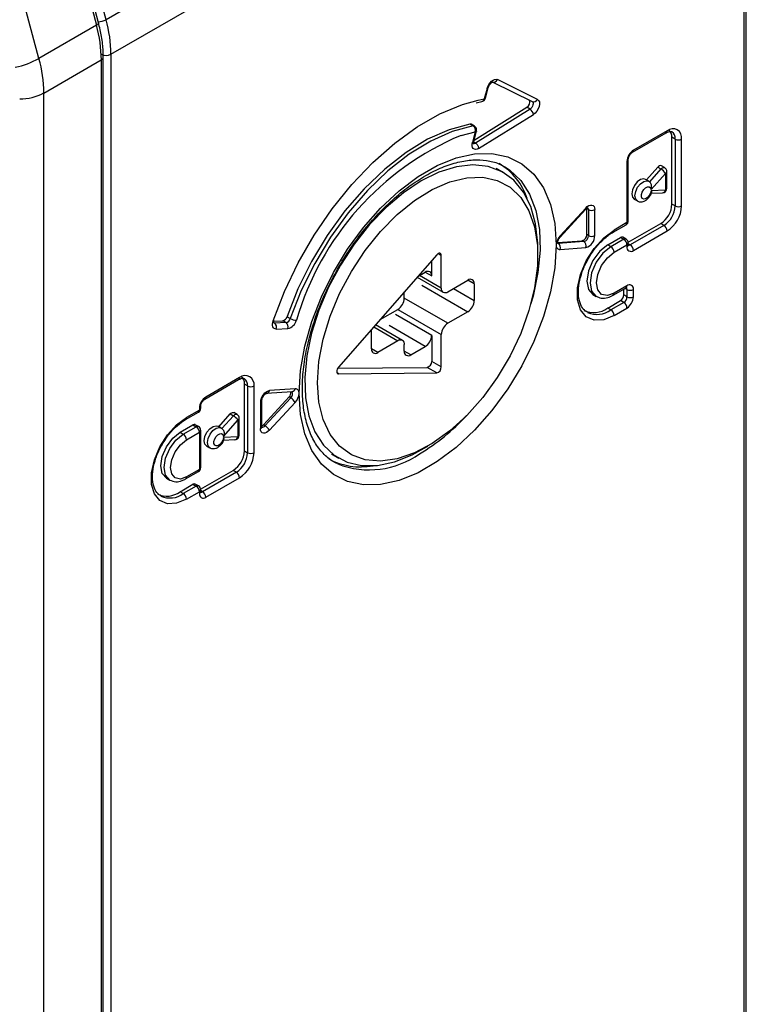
# Model space of a CAD drawing. Header units: millimetres. Extents: x 0 to 559, y 0 to 432.
# Tile 16 of 23: x 489 to 521, y 226 to 269. Entities that reach past the tile are written whole.
import ezdxf

# ---------------------------------------------------------------- set-up
doc = ezdxf.new("R2010")
doc.units = ezdxf.units.MM

msp = doc.modelspace()

# ---------------------------------------------------------------- linework, layer by layer
for p, q in [((520.429, 285.148), (492.569, 269.065)), ((520.73, 196.693), (520.73, 283.751)), ((492.782, 267.545), (520.642, 283.628)), ((520.642, 196.57), (520.642, 283.628)), ((492.569, 269.065), (490.725, 275.976)), ((490.421, 275.284), (492.144, 268.82)), ((492.235, 268.928), (490.511, 275.392)), ((489.614, 267.359), (487.935, 273.653)), ((492.144, 268.82), (489.614, 267.359)), ((489.827, 265.839), (492.357, 267.3)), ((492.357, 267.3), (492.357, 180.242)), ((492.445, 267.423), (492.445, 267.429)), ((492.445, 180.364), (492.445, 267.423)), ((492.782, 267.545), (492.782, 180.487)), ((511.543, 265.561), (509.78, 266.427)), ((509.323, 266.036), (509.2, 265.58)), ((509.251, 265.61), (509.374, 266.065)), ((509.573, 266.318), (511.314, 265.463)), ((489.827, 189.281), (489.827, 265.839)), ((508.935, 265.528), (509.2, 265.58)), ((508.755, 263.77), (511.074, 265.214)), ((511.215, 265.132), (508.815, 263.638)), ((508.841, 265.41), (509.093, 265.465)), ((511.215, 265.132), (511.074, 265.214)), ((508.956, 263.393), (511.362, 264.89)), ((508.712, 264.391), (508.571, 264.473)), ((508.766, 264.383), (508.625, 264.465)), ((508.181, 263.976), (508.808, 264.128)), ((508.808, 264.128), (508.686, 263.677)), ((508.737, 263.706), (508.859, 264.158)), ((515.721, 263.231), (517.206, 264.088)), ((517.248, 264.18), (515.763, 263.323)), ((517.46, 260.955), (517.46, 263.894)), ((517.601, 263.812), (517.46, 263.894)), ((517.601, 263.812), (517.601, 260.873)), ((517.884, 260.873), (517.884, 263.812)), ((508.815, 263.638), (508.733, 263.686)), ((515.538, 260.22), (515.538, 262.915)), ((510.054, 262.335), (509.732, 262.521)), ((515.48, 262.833), (515.48, 260.138)), ((516.834, 262.579), (516.333, 262.019)), ((516.976, 262.497), (516.471, 261.934)), ((516.834, 262.579), (516.976, 262.497)), ((517.135, 262.557), (516.994, 262.638)), ((516.437, 261.959), (516.296, 262.041)), ((516.539, 261.591), (517.177, 262.302)), ((517.177, 262.302), (517.177, 261.567)), ((517.236, 261.649), (517.236, 262.384)), ((515.796, 261.175), (515.937, 261.093)), ((516.528, 261.429), (517.043, 261.449)), ((517.177, 261.567), (516.539, 261.542)), ((513.669, 260.78), (512.538, 259.556)), ((513.712, 259.608), (513.712, 260.751)), ((513.783, 260.71), (513.712, 260.751)), ((517.601, 260.873), (517.46, 260.955)), ((512.544, 259.502), (513.675, 260.726)), ((513.674, 260.725), (513.675, 260.726)), ((513.783, 260.71), (513.783, 259.567)), ((514.066, 259.567), (514.066, 260.71)), ((514.873, 259.72), (515.438, 260.047)), ((515.48, 260.138), (514.914, 259.812)), ((515.536, 259.272), (516.965, 260.097)), ((517.106, 260.016), (515.621, 259.158)), ((517.106, 260.016), (516.965, 260.097)), ((513.783, 259.567), (513.712, 259.608)), ((514.631, 259.158), (515.197, 259.485)), ((515.197, 259.485), (515.338, 259.403)), ((515.438, 259.413), (515.297, 259.495)), ((515.763, 258.913), (517.248, 259.771)), ((511.555, 258.689), (511.555, 259.016)), ((512.428, 259.236), (512.453, 259.221)), ((512.43, 259.266), (513.514, 259.344)), ((513.585, 259.303), (512.453, 259.221)), ((512.538, 258.957), (513.669, 259.039)), ((513.585, 259.303), (513.514, 259.344)), ((514.773, 259.077), (514.631, 259.158)), ((515.338, 259.403), (514.773, 259.077)), ((514.914, 258.832), (515.48, 259.158)), ((515.48, 259.158), (515.48, 259.077)), ((515.538, 259.158), (515.538, 259.24)), ((515.621, 259.158), (515.538, 259.206)), ((507.109, 258.719), (502.796, 253.779)), ((507.313, 258.69), (507.171, 258.771)), ((507.313, 257.261), (507.313, 258.69)), ((506.889, 257.791), (506.889, 258.466)), ((506.252, 257.738), (507.396, 257.078)), ((506.276, 257.764), (506.606, 257.955)), ((507.313, 257.261), (506.358, 257.812)), ((506.606, 257.955), (506.889, 257.791)), ((506.461, 257.385), (508.48, 256.22)), ((507.596, 257.097), (508.48, 257.608)), ((508.762, 257.444), (508.479, 257.608)), ((508.762, 257.444), (508.762, 256.709)), ((515.48, 257.362), (514.914, 257.035)), ((505.686, 256.812), (505.686, 257.089)), ((507.843, 257.24), (508.762, 256.709)), ((513.981, 256.971), (514.123, 256.889)), ((514.873, 256.944), (515.438, 257.27)), ((515.338, 256.954), (515.338, 257.213)), ((515.48, 256.872), (515.338, 256.954)), ((515.48, 257.199), (515.397, 257.247)), ((515.48, 257.199), (515.48, 256.872)), ((515.763, 256.872), (515.763, 257.199)), ((507.596, 255.709), (505.686, 256.811)), ((514.631, 256.382), (515.197, 256.709)), ((515.338, 256.627), (514.773, 256.301)), ((515.338, 256.627), (515.197, 256.709)), ((500.529, 256.004), (500.67, 255.922)), ((504.622, 255.871), (505.404, 256.322)), ((506.889, 255.179), (505.294, 256.099)), ((505.403, 256.322), (507.313, 255.219)), ((508.48, 256.22), (507.596, 255.709)), ((514.773, 256.301), (514.631, 256.382)), ((514.914, 256.056), (515.48, 256.382)), ((499.957, 255.805), (500.342, 255.82)), ((500.484, 255.738), (499.971, 255.719)), ((500.484, 255.738), (500.342, 255.82)), ((504.34, 255.548), (505.404, 254.934)), ((505.604, 254.953), (504.419, 255.638)), ((506.606, 254.689), (505.012, 255.609)), ((500.052, 255.454), (500.565, 255.474)), ((504.237, 254.587), (504.237, 255.322)), ((506.889, 255.179), (506.889, 254.035)), ((507.313, 253.79), (507.313, 255.219)), ((505.404, 254.934), (504.52, 254.423)), ((505.686, 254.485), (505.686, 254.77)), ((505.969, 254.321), (506.606, 254.689)), ((504.52, 254.423), (504.237, 254.587)), ((505.969, 254.321), (505.686, 254.485)), ((507.313, 253.79), (506.889, 254.035)), ((502.796, 253.486), (502.731, 253.523)), ((502.763, 253.734), (506.685, 253.771)), ((502.796, 253.486), (507.109, 253.526)), ((507.109, 253.526), (506.685, 253.771)), ((496.912, 252.373), (498.397, 253.23)), ((498.439, 253.322), (496.954, 252.465)), ((498.651, 250.096), (498.651, 253.036)), ((498.792, 252.954), (498.651, 253.036)), ((498.792, 252.954), (498.792, 250.015)), ((499.075, 250.015), (499.075, 252.954)), ((499.627, 252.629), (500.758, 252.711)), ((500.885, 252.829), (499.754, 252.747)), ((499.358, 252.219), (499.358, 251.076)), ((499.416, 251.158), (499.416, 252.301)), ((499.485, 251.245), (500.617, 252.47)), ((500.687, 252.429), (499.556, 251.204)), ((499.754, 251.006), (500.885, 252.23)), ((500.687, 252.429), (500.617, 252.47)), ((496.064, 251.475), (496.629, 251.801)), ((496.671, 251.893), (496.105, 251.566)), ((496.671, 251.975), (496.671, 251.893)), ((496.729, 251.975), (496.729, 252.056)), ((497.524, 251.161), (498.025, 251.721)), ((498.025, 251.721), (498.167, 251.639)), ((498.326, 251.699), (498.185, 251.78)), ((495.822, 250.913), (496.388, 251.24)), ((496.388, 251.24), (496.529, 251.158)), ((496.629, 251.168), (496.488, 251.25)), ((498.167, 251.639), (497.662, 251.075)), ((497.73, 250.732), (498.368, 251.444)), ((498.368, 251.444), (498.368, 250.709)), ((498.426, 250.79), (498.426, 251.525)), ((499.556, 251.204), (499.485, 251.245)), ((495.822, 250.913), (495.964, 250.832)), ((495.964, 250.832), (496.529, 251.158)), ((496.105, 250.587), (496.671, 250.913)), ((496.671, 250.913), (496.671, 249.28)), ((496.729, 249.362), (496.729, 250.995)), ((497.628, 251.101), (497.486, 251.183)), ((497.718, 250.571), (498.234, 250.591)), ((498.368, 250.709), (497.73, 250.684)), ((496.987, 250.317), (497.128, 250.235)), ((498.651, 250.096), (498.792, 250.015)), ((502.483, 249.963), (502.804, 249.778)), ((506.43, 250.137), (506.713, 250.3)), ((496.064, 248.862), (496.629, 249.188)), ((496.671, 249.28), (496.105, 248.953)), ((496.727, 248.414), (498.156, 249.239)), ((498.297, 249.157), (496.812, 248.3)), ((498.297, 249.157), (498.156, 249.239)), ((495.222, 248.894), (495.364, 248.812)), ((495.822, 248.3), (496.388, 248.627)), ((496.388, 248.627), (496.529, 248.545)), ((496.629, 248.555), (496.488, 248.637)), ((496.954, 248.055), (498.439, 248.912)), ((495.964, 248.219), (495.822, 248.3)), ((496.529, 248.545), (495.964, 248.219)), ((496.105, 247.974), (496.671, 248.3)), ((496.671, 248.3), (496.671, 248.219)), ((496.729, 248.3), (496.729, 248.382)), ((496.812, 248.3), (496.729, 248.348))]:
    msp.add_line(p, q)
at = {"flags": 128}
for points in [[(492.235, 268.928), (492.236, 268.915), (492.229, 268.893), (492.21, 268.869), (492.182, 268.844), (492.144, 268.82)], [(509.323, 266.036), (509.354, 266.125), (509.4, 266.212), (509.457, 266.29), (509.522, 266.355), (509.591, 266.404), (509.659, 266.433), (509.724, 266.441), (509.78, 266.427)], [(509.374, 266.065), (509.372, 266.061), (509.363, 266.05), (509.346, 266.041), (509.323, 266.036)], [(499.918, 255.817), (500.415, 257.101), (501.021, 258.365), (501.725, 259.585), (502.517, 260.742), (503.381, 261.815), (504.302, 262.784), (505.266, 263.635), (506.255, 264.35), (507.251, 264.919), (508.239, 265.332), (508.935, 265.528)], [(509.2, 265.58), (509.223, 265.586), (509.24, 265.594), (509.249, 265.605), (509.251, 265.61)], [(511.543, 265.561), (511.595, 265.516), (511.626, 265.445), (511.634, 265.354), (511.617, 265.25), (511.577, 265.143), (511.517, 265.042), (511.444, 264.955), (511.362, 264.89)], [(511.31, 265.465), (511.332, 265.445), (511.347, 265.409), (511.351, 265.364), (511.342, 265.312), (511.323, 265.258), (511.293, 265.208), (511.256, 265.164), (511.215, 265.132)], [(508.571, 264.473), (507.653, 264.224), (506.71, 263.805), (505.761, 263.225), (504.825, 262.495), (503.924, 261.631), (503.074, 260.651), (502.295, 259.575), (501.601, 258.426), (501.008, 257.227), (500.529, 256.004)], [(508.712, 264.391), (507.794, 264.143), (506.851, 263.724), (505.902, 263.143), (504.967, 262.414), (504.065, 261.55), (503.216, 260.57), (502.436, 259.493), (501.743, 258.344), (501.15, 257.145), (500.67, 255.922)], [(508.859, 264.158), (508.857, 264.153), (508.848, 264.142), (508.831, 264.134), (508.808, 264.128)], [(508.956, 263.393), (508.888, 263.362), (508.824, 263.351), (508.767, 263.362), (508.72, 263.394), (508.688, 263.445), (508.671, 263.512), (508.67, 263.59), (508.686, 263.677)], [(508.737, 263.706), (508.736, 263.701), (508.726, 263.69), (508.709, 263.682), (508.686, 263.677)], [(501.055, 252.627), (501.118, 253.638), (501.306, 254.698), (501.615, 255.785), (502.038, 256.875), (502.565, 257.942), (503.185, 258.964), (503.883, 259.917), (504.645, 260.781), (505.453, 261.535), (506.289, 262.163), (507.134, 262.651), (507.971, 262.988), (508.778, 263.167), (509.54, 263.183), (510.239, 263.036), (510.859, 262.73), (511.386, 262.271), (511.808, 261.67), (512.117, 260.939), (512.305, 260.096), (512.369, 259.159)], [(511.555, 259.016), (511.552, 259.24), (511.462, 260.089), (511.254, 260.843), (510.933, 261.484), (510.506, 261.999), (509.984, 262.374), (509.378, 262.601), (508.704, 262.675), (507.976, 262.593), (507.211, 262.359), (506.429, 261.976)], [(510.094, 262.601), (510.317, 262.457), (510.81, 261.996), (511.197, 261.396), (511.472, 260.672), (511.626, 259.841), (511.658, 258.922), (511.564, 257.937), (511.349, 256.908), (511.243, 256.533)], [(516.976, 262.497), (517.009, 262.529), (517.045, 262.552), (517.079, 262.564), (517.111, 262.565), (517.135, 262.557)], [(501.868, 253.097), (501.931, 254.03), (502.117, 255.012), (502.423, 256.017), (502.839, 257.018), (503.356, 257.99), (503.96, 258.908), (504.635, 259.748), (505.364, 260.488), (506.128, 261.109), (506.907, 261.594), (507.681, 261.933), (508.429, 262.114), (509.134, 262.135), (509.775, 261.994), (510.337, 261.695), (510.806, 261.246), (511.168, 260.658), (511.415, 259.947), (511.54, 259.13), (511.54, 258.23), (511.415, 257.269), (511.168, 256.273), (510.806, 255.267), (510.337, 254.277), (509.775, 253.329), (509.134, 252.447), (508.429, 251.655), (507.681, 250.972), (506.907, 250.417), (506.128, 250.004), (505.364, 249.743), (504.635, 249.641), (503.96, 249.701), (503.356, 249.922), (502.839, 250.298), (502.423, 250.818), (502.117, 251.47), (501.931, 252.236), (501.868, 253.097)], [(516.296, 262.041), (516.22, 262.064), (516.08, 262.034), (515.934, 261.931), (515.808, 261.773), (515.722, 261.587), (515.692, 261.404), (515.722, 261.256), (515.796, 261.175)], [(506.429, 261.976), (505.646, 261.455), (504.882, 260.807), (504.154, 260.048), (503.48, 259.196), (502.874, 258.27), (502.352, 257.292), (501.925, 256.284), (501.604, 255.272), (501.396, 254.278), (501.306, 253.326), (501.336, 252.437), (501.486, 251.634), (501.751, 250.934), (502.126, 250.354), (502.602, 249.908), (503.167, 249.606), (503.809, 249.455), (504.513, 249.459), (505.261, 249.618), (506.036, 249.927), (506.43, 250.137)], [(515.937, 261.094), (515.864, 261.174), (515.833, 261.322), (515.864, 261.505), (515.949, 261.692), (516.076, 261.85), (516.221, 261.953), (516.361, 261.982), (516.437, 261.959)], [(516.539, 261.542), (516.514, 261.433), (516.459, 261.326), (516.382, 261.238), (516.297, 261.184), (516.216, 261.172), (516.154, 261.204), (516.121, 261.275), (516.121, 261.374), (516.154, 261.484), (516.216, 261.588), (516.297, 261.668), (516.382, 261.713), (516.459, 261.713), (516.514, 261.67), (516.539, 261.591)], [(513.669, 260.78), (513.736, 260.842), (513.806, 260.886), (513.875, 260.909), (513.938, 260.909), (513.991, 260.888), (514.032, 260.846), (514.057, 260.785), (514.066, 260.71)], [(513.675, 260.726), (513.677, 260.729), (513.68, 260.742), (513.678, 260.759), (513.669, 260.78)], [(512.544, 259.502), (512.546, 259.505), (512.549, 259.517), (512.546, 259.535), (512.538, 259.556)], [(514.914, 256.056), (514.456, 255.867), (514.035, 255.846), (513.685, 255.994), (513.435, 256.299), (513.304, 256.737), (513.304, 257.272), (513.435, 257.86), (513.685, 258.454), (514.035, 259.006), (514.456, 259.471), (514.914, 259.812)], [(512.369, 259.159), (512.305, 258.149), (512.117, 257.088), (511.808, 256.001), (511.386, 254.911), (510.859, 253.844), (510.239, 252.822), (509.54, 251.869), (508.778, 251.005), (507.971, 250.251), (507.134, 249.623), (506.289, 249.135), (505.453, 248.798), (504.645, 248.619), (503.883, 248.603), (503.185, 248.75), (502.565, 249.056), (502.038, 249.515), (501.615, 250.117), (501.306, 250.847), (501.118, 251.69), (501.055, 252.627)], [(514.631, 259.158), (514.28, 258.875), (513.981, 258.472), (513.782, 258.013), (513.712, 257.566), (513.782, 257.2), (513.981, 256.971), (513.981, 256.971)], [(514.773, 259.077), (514.421, 258.793), (514.123, 258.391), (513.923, 257.931), (513.854, 257.485), (513.923, 257.119), (514.118, 256.892)], [(507.313, 258.69), (507.308, 258.728), (507.295, 258.759), (507.274, 258.78), (507.246, 258.79), (507.214, 258.788), (507.178, 258.775), (507.143, 258.751), (507.109, 258.719)], [(514.914, 257.035), (514.617, 256.932), (514.364, 256.981), (514.196, 257.175), (514.136, 257.485), (514.196, 257.863), (514.364, 258.251), (514.617, 258.592), (514.914, 258.832)], [(500.052, 255.454), (500.004, 255.46), (499.962, 255.479), (499.929, 255.512), (499.905, 255.557), (499.892, 255.612), (499.89, 255.675), (499.898, 255.745), (499.918, 255.817)], [(499.918, 255.817), (499.94, 255.818), (499.956, 255.823), (499.965, 255.831), (499.966, 255.835)], [(504.237, 255.322), (504.242, 255.389), (504.256, 255.452)], [(502.796, 253.779), (502.763, 253.735), (502.738, 253.685), (502.722, 253.635), (502.717, 253.587), (502.722, 253.545), (502.738, 253.513), (502.763, 253.493), (502.796, 253.486)], [(498.025, 251.721), (498.059, 251.752), (498.094, 251.775), (498.129, 251.788), (498.161, 251.789), (498.185, 251.78)], [(498.167, 251.639), (498.2, 251.671), (498.236, 251.694), (498.27, 251.706), (498.302, 251.707), (498.326, 251.699)], [(496.105, 247.974), (495.667, 247.793), (495.264, 247.773), (494.929, 247.915), (494.69, 248.207), (494.565, 248.625), (494.565, 249.137), (494.69, 249.699), (494.929, 250.268), (495.264, 250.796), (495.667, 251.241), (496.105, 251.566)], [(495.222, 248.894), (495.222, 248.894), (495.038, 249.106), (494.974, 249.443), (495.038, 249.856), (495.222, 250.28), (495.498, 250.651), (495.822, 250.913)], [(495.364, 248.812), (495.364, 248.812), (495.18, 249.024), (495.115, 249.362), (495.18, 249.774), (495.364, 250.198), (495.639, 250.569), (495.964, 250.832)], [(496.987, 250.317), (496.913, 250.398), (496.883, 250.546), (496.913, 250.728), (496.999, 250.915), (497.125, 251.073), (497.271, 251.176), (497.411, 251.206), (497.486, 251.183)], [(497.128, 250.235), (497.055, 250.316), (497.024, 250.464), (497.055, 250.647), (497.14, 250.833), (497.267, 250.992), (497.412, 251.094), (497.552, 251.124), (497.628, 251.101)], [(497.73, 250.684), (497.705, 250.575), (497.649, 250.468), (497.573, 250.38), (497.487, 250.326), (497.407, 250.314), (497.345, 250.346), (497.312, 250.417), (497.312, 250.516), (497.345, 250.626), (497.407, 250.73), (497.487, 250.81), (497.573, 250.854), (497.649, 250.855), (497.705, 250.812), (497.73, 250.732)], [(499.754, 251.006), (499.687, 250.944), (499.617, 250.9), (499.549, 250.878), (499.486, 250.877), (499.433, 250.898), (499.392, 250.94), (499.366, 251.001), (499.358, 251.076)], [(496.105, 248.953), (495.835, 248.859), (495.605, 248.904), (495.452, 249.08), (495.398, 249.362), (495.452, 249.705), (495.605, 250.059), (495.835, 250.368), (496.105, 250.587)], [(502.76, 249.521), (502.681, 249.562), (502.608, 249.602)]]:
    msp.add_lwpolyline(points, dxfattribs=at)
for centre, radius, start, end in [((492.196, 269.742), 0.773, 272.0331, 298.7738), ((486.838, 267.486), 5.944, 0.5722, 15.4036), ((486.414, 267.241), 5.944, 0.5722, 15.4036), ((487.788, 270.677), 3.787, 281.9447, 298.8214), ((483.883, 265.78), 5.944, 0.5722, 15.4036), ((492.57, 267.955), 0.461, 242.6097, 297.3903), ((492.295, 267.438), 0.151, 294.3747, 354.3052), ((509.613, 266.499), 0.181, 249.6345, 336.5605), ((488.81, 267.75), 2.164, 268.8559, 298.0402), ((509.058, 265.662), 0.2, 279.9387, 344.8931), ((509.059, 265.604), 0.143, 283.6936, 350.593), ((510.95, 265.439), 0.257, 298.8266, 18.833), ((511.377, 265.633), 0.181, 249.6345, 336.5605), ((511.045, 264.863), 0.318, 4.9278, 57.6744), ((508.588, 264.398), 0.0767, 60.9903, 102.5825), ((508.729, 264.316), 0.0767, 60.9903, 102.5825), ((508.573, 264.192), 0.243, 344.9157, 54.9948), ((508.666, 264.21), 0.2, 0, 60.0027), ((508.666, 264.21), 0.2, 344.8931, 0), ((517.496, 263.875), 0.393, 350.786, 129.2033), ((517.117, 263.932), 0.345, 353.7012, 54.9867), ((513.081, 252.321), 12.642, 112.8008, 163.8319), ((517.152, 264.168), 0.0959, 304.0564, 7.2558), ((517.259, 263.851), 0.344, 353.6424, 55.6314), ((517.743, 264.085), 0.307, 242.6097, 297.3903), ((508.752, 263.716), 0.1, 245.0054, 309.1024), ((516.094, 262.805), 0.615, 122.6055, 177.3945), ((515.438, 262.925), 0.101, 294.4339, 353.6282), ((515.662, 263.313), 0.101, 306.3715, 5.5614), ((508.346, 260.252), 2.909, 19.0141, 58.7041), ((516.954, 262.501), 0.143, 73.888, 147.0955), ((516.68, 261.991), 0.586, 32.0328, 59.7143), ((517.036, 262.384), 0.2, 0, 60.0027), ((517.135, 262.394), 0.101, 294.3747, 354.3052), ((517.036, 261.649), 0.2, 272.2227, 0), ((517.135, 261.659), 0.101, 294.3747, 354.3052), ((517.026, 261.604), 0.156, 276.5195, 346.4576), ((513.687, 260.722), 0.0965, 352.9653, 55.8531), ((516.385, 261.003), 1.076, 302.6055, 357.3945), ((516.527, 260.922), 1.076, 302.6055, 357.3945), ((516.502, 260.936), 1.383, 302.6055, 357.3945), ((517.743, 261.146), 0.307, 242.6097, 297.3903), ((513.924, 260.983), 0.307, 242.6097, 297.3903), ((515.338, 260.22), 0.2, 299.9973, 0), ((515.382, 260.127), 0.0986, 305.0133, 6.2988), ((515.438, 260.23), 0.101, 294.3747, 354.3052), ((516.941, 259.757), 0.307, 2.6055, 57.3945), ((512.99, 259.128), 0.623, 136.598, 177.175), ((513.437, 259.608), 0.275, 286.3057, 359.921), ((513.507, 259.567), 0.275, 286.3057, 359.921), ((513.515, 259.568), 0.551, 286.3057, 359.921), ((513.924, 259.84), 0.307, 242.6097, 297.3903), ((514.814, 259.802), 0.101, 305.8558, 5.6066), ((515.256, 259.403), 0.101, 65.6929, 125.6176), ((512.537, 259.128), 0.171, 169.6415, 270.5193), ((512.319, 259.032), 0.232, 341.084, 54.509), ((513.45, 259.114), 0.232, 341.084, 54.509), ((514.607, 258.818), 0.307, 2.6055, 57.3945), ((515.397, 259.322), 0.101, 65.6929, 125.6176), ((515.173, 259.144), 0.307, 2.6055, 57.3945), ((515.338, 259.24), 0.2, 0, 60.0027), ((515.652, 259.049), 0.175, 170.786, 309.2033), ((515.438, 259.25), 0.101, 294.3747, 354.3052), ((515.438, 259.168), 0.101, 294.3747, 354.3052), ((515.56, 259.248), 0.108, 258.2111, 304.4466), ((515.456, 258.899), 0.307, 2.6055, 57.3945), ((506.716, 257.819), 0.175, 350.786, 129.2033), ((508.59, 257.472), 0.175, 350.786, 129.2033), ((515.382, 257.351), 0.0986, 305.0133, 6.2988), ((515.372, 257.207), 0.109, 355.5792, 41.4986), ((515.59, 257.227), 0.175, 350.786, 129.2033), ((507.485, 257.233), 0.175, 170.786, 309.2033), ((514.814, 257.026), 0.101, 305.7064, 5.6196), ((515.031, 256.968), 0.307, 302.6055, 357.3945), ((515.173, 256.886), 0.307, 302.6055, 357.3945), ((515.621, 257.472), 0.307, 242.6097, 297.3903), ((515.149, 256.9), 0.615, 302.6055, 357.3945), ((515.621, 257.145), 0.307, 242.6097, 297.3903), ((505.072, 256.84), 0.615, 302.6055, 357.3945), ((508.148, 256.737), 0.615, 302.6055, 357.3945), ((515.173, 256.368), 0.307, 2.6055, 57.3945), ((500.282, 256.068), 0.255, 283.6294, 345.439), ((514.018, 257.22), 1.038, 245.1139, 306.1966), ((514.157, 257.146), 1.046, 246.5454, 306.0608), ((514.607, 256.042), 0.307, 2.6055, 57.3945), ((499.838, 255.533), 0.229, 339.9751, 54.3796), ((500.423, 255.986), 0.255, 283.6294, 345.439), ((500.35, 255.553), 0.229, 339.9751, 54.3796), ((500.445, 255.97), 0.51, 283.6294, 345.439), ((500.978, 256.46), 0.62, 240.2379, 266.3566), ((507.927, 255.191), 0.615, 122.6055, 177.3945), ((506.274, 255.206), 0.615, 302.6055, 357.3945), ((505.514, 254.798), 0.175, 350.786, 129.2033), ((504.409, 254.559), 0.175, 170.786, 309.2033), ((505.859, 254.457), 0.175, 170.786, 309.2033), ((506.618, 254.033), 0.271, 284.3065, 0.3955), ((498.687, 253.017), 0.393, 350.786, 129.2033), ((507.042, 253.789), 0.271, 284.3065, 0.3955), ((498.341, 253.311), 0.0986, 305.0133, 6.2988), ((498.318, 253.078), 0.336, 352.7442, 55.9436), ((498.45, 252.992), 0.344, 353.6424, 55.6314), ((498.934, 253.227), 0.307, 242.6097, 297.3903), ((499.909, 252.219), 0.551, 106.3057, 179.921), ((499.605, 252.781), 0.153, 278.0456, 347.4202), ((500.417, 252.669), 0.283, 315.0252, 7.5459), ((500.541, 252.604), 0.228, 309.9832, 27.6213), ((500.736, 252.862), 0.153, 278.2912, 347.4052), ((500.887, 252.658), 0.171, 349.6415, 90.5193), ((500.433, 252.658), 0.623, 316.598, 357.175), ((497.285, 251.947), 0.615, 122.6055, 177.3945), ((496.853, 252.455), 0.101, 306.3715, 5.5614), ((499.316, 252.311), 0.101, 294.4339, 353.6282), ((500.408, 251.952), 0.552, 30.2292, 59.6472), ((496.529, 251.975), 0.2, 299.9973, 0), ((496.573, 251.882), 0.0986, 305.0133, 6.2988), ((496.629, 252.067), 0.101, 294.4339, 353.6282), ((496.629, 251.985), 0.101, 294.3747, 354.3052), ((498.226, 251.525), 0.2, 0, 60.0027), ((501.607, 257.939), 9.275, 300.8122, 317.2969), ((496.005, 251.557), 0.101, 306.2195, 5.5748), ((496.447, 251.158), 0.101, 65.6929, 125.6176), ((497.871, 251.133), 0.586, 32.0328, 59.7143), ((498.326, 251.535), 0.101, 294.3747, 354.3052), ((499.319, 251.391), 0.222, 296.2141, 318.7988), ((495.798, 250.573), 0.307, 2.6055, 57.3945), ((496.588, 251.076), 0.101, 65.6929, 125.6176), ((496.364, 250.899), 0.307, 2.6055, 57.3945), ((496.529, 250.995), 0.2, 0, 60.0027), ((496.629, 251.005), 0.101, 294.3747, 354.3052), ((498.226, 250.79), 0.2, 272.2227, 360), ((498.326, 250.8), 0.101, 294.3747, 354.3052), ((499.316, 251.168), 0.101, 294.3747, 354.3052), ((499.435, 251.286), 0.146, 262.4116, 325.9706), ((499.277, 250.728), 0.552, 30.2292, 59.6472), ((498.217, 250.745), 0.156, 276.5195, 346.4576), ((497.576, 250.145), 1.076, 302.6055, 357.3945), ((497.717, 250.064), 1.076, 302.6055, 357.3945), ((497.693, 250.078), 1.383, 302.6055, 357.3945), ((498.934, 250.288), 0.307, 242.6097, 297.3903), ((504.14, 253.085), 3.822, 248.8389, 305.4823), ((503.763, 252.352), 2.96, 241.6602, 280.6323), ((496.529, 249.362), 0.2, 299.9973, 0), ((496.573, 249.269), 0.0986, 305.0133, 6.2988), ((496.629, 249.372), 0.101, 294.3747, 354.3052), ((498.132, 248.898), 0.307, 2.6055, 57.3945), ((496.005, 248.944), 0.101, 305.7064, 5.6197), ((496.447, 248.545), 0.101, 65.6929, 125.6176), ((495.24, 249.078), 0.971, 244.5096, 306.8008), ((495.38, 249.003), 0.978, 245.8795, 306.6628), ((495.798, 247.96), 0.307, 2.6055, 57.3945), ((496.588, 248.463), 0.101, 65.6929, 125.6176), ((496.364, 248.286), 0.307, 2.6055, 57.3945), ((496.529, 248.382), 0.2, 0, 60.0027), ((496.843, 248.191), 0.175, 170.786, 309.2033), ((496.629, 248.392), 0.101, 294.3747, 354.3052), ((496.629, 248.31), 0.101, 294.3747, 354.3052), ((496.751, 248.39), 0.108, 258.2111, 304.4466), ((496.647, 248.041), 0.307, 2.6055, 57.3945)]:
    msp.add_arc(centre, radius, start, end)
for points, knots in [([(492.435, 267.428), (492.438, 267.513), (492.445, 267.797), (492.383, 268.302), (492.28, 268.725), (492.23, 268.929)], [0, 0, 0, 0, 0.181776, 0.60561, 1, 1, 1, 1]), ([(509.374, 266.065), (509.382, 266.088), (509.397, 266.134), (509.438, 266.206), (509.485, 266.264), (509.531, 266.303), (509.563, 266.321), (509.578, 266.322), (509.574, 266.323), (509.574, 266.323)], [0, 0, 0, 0, 0.170758, 0.350611, 0.534537, 0.69086, 0.834035, 0.989606, 1, 1, 1, 1]), ([(517.206, 264.088), (517.239, 264.105), (517.322, 264.146), (517.412, 264.154), (517.44, 264.137), (517.452, 264.13)], [0, 0, 0, 0, 0.273664, 0.681603, 1, 1, 1, 1]), ([(508.729, 263.608), (508.729, 263.607), (508.731, 263.604), (508.726, 263.625), (508.727, 263.662), (508.734, 263.693), (508.737, 263.706)], [0, 0, 0, 0, 0.145926, 0.456309, 0.773639, 1, 1, 1, 1]), ([(508.815, 263.638), (508.825, 263.632), (508.845, 263.619), (508.875, 263.589), (508.906, 263.55), (508.932, 263.502), (508.952, 263.447), (508.955, 263.412), (508.956, 263.393)], [0, 0, 0, 0, 0.128895, 0.272918, 0.432057, 0.606297, 0.795619, 1, 1, 1, 1]), ([(515.538, 262.915), (515.539, 262.929), (515.541, 262.959), (515.56, 263.024), (515.593, 263.095), (515.638, 263.159), (515.685, 263.208), (515.71, 263.224), (515.721, 263.231)], [0, 0, 0, 0, 0.1562519, 0.3195324, 0.4982598, 0.6857949, 0.8530962, 1, 1, 1, 1]), ([(502.746, 249.543), (502.706, 249.558), (502.485, 249.643), (502.158, 249.922), (501.772, 250.389), (501.482, 250.988), (501.287, 251.686), (501.193, 252.471), (501.202, 253.33), (501.313, 254.245), (501.528, 255.2), (501.841, 256.173), (502.248, 257.147), (502.741, 258.098), (503.309, 259.009), (503.941, 259.858), (504.623, 260.63), (505.339, 261.307), (506.074, 261.877), (506.811, 262.329), (507.533, 262.655), (508.223, 262.852), (508.869, 262.923), (509.453, 262.858), (509.86, 262.746), (510.049, 262.615), (510.088, 262.588)], [0, 0, 0, 0, 0.0107108, 0.0578193, 0.1050674, 0.1508745, 0.1954964, 0.2395586, 0.2834573, 0.3273483, 0.3713069, 0.4153534, 0.4594749, 0.503646, 0.5478361, 0.5920085, 0.6361244, 0.6801512, 0.7240603, 0.7678346, 0.8114882, 0.8550972, 0.8988052, 0.9429804, 0.9882145, 1, 1, 1, 1]), ([(516.498, 261.908), (516.494, 261.913), (516.48, 261.936), (516.454, 261.946), (516.434, 261.954)], [0, 0, 0, 0, 0.237418, 1, 1, 1, 1]), ([(516.539, 261.591), (516.54, 261.592), (516.556, 261.633), (516.571, 261.705), (516.561, 261.799), (516.537, 261.861), (516.514, 261.899), (516.498, 261.912), (516.493, 261.915)], [0, 0, 0, 0, 0.0081904, 0.3803069, 0.6265031, 0.7911068, 0.9400363, 1, 1, 1, 1]), ([(515.939, 261.097), (515.946, 261.091), (515.986, 261.06), (516.082, 261.047), (516.205, 261.064), (516.333, 261.128), (516.453, 261.245), (516.536, 261.366), (516.555, 261.442), (516.559, 261.457)], [0, 0, 0, 0, 0.036836, 0.1940311, 0.3455247, 0.5170239, 0.7226193, 0.9429162, 1, 1, 1, 1]), ([(516.539, 261.542), (516.55, 261.524), (516.569, 261.493), (516.564, 261.467), (516.562, 261.456)], [0, 0, 0, 0, 0.562965, 1, 1, 1, 1]), ([(513.675, 260.726), (513.69, 260.741), (513.719, 260.769), (513.754, 260.79), (513.771, 260.793), (513.768, 260.794), (513.767, 260.794)], [0, 0, 0, 0, 0.3208665, 0.6130165, 0.9279607, 1, 1, 1, 1]), ([(512.43, 259.213), (512.43, 259.213), (512.429, 259.213), (512.426, 259.244), (512.432, 259.293), (512.451, 259.357), (512.485, 259.427), (512.52, 259.475), (512.54, 259.497), (512.544, 259.502)], [0, 0, 0, 0, 0.125439, 0.272341, 0.425502, 0.592639, 0.775066, 0.955928, 1, 1, 1, 1]), ([(513.734, 258.455), (513.81, 258.591), (513.978, 258.894), (514.316, 259.294), (514.63, 259.571), (514.816, 259.685), (514.873, 259.72)], [0, 0, 0, 0, 0.252618, 0.5599094, 0.865639, 1, 1, 1, 1]), ([(515.542, 259.13), (515.541, 259.131), (515.54, 259.132), (515.539, 259.15), (515.538, 259.158)], [0, 0, 0, 0, 0.540299, 1, 1, 1, 1]), ([(513.744, 256.203), (513.697, 256.226), (513.573, 256.288), (513.432, 256.515), (513.338, 256.881), (513.346, 257.347), (513.464, 257.852), (513.601, 258.236), (513.717, 258.426), (513.734, 258.455)], [0, 0, 0, 0, 0.105073, 0.272599, 0.451698, 0.624479, 0.796518, 0.969151, 1, 1, 1, 1]), ([(515.438, 257.27), (515.448, 257.275), (515.465, 257.283), (515.464, 257.282), (515.464, 257.282)], [0, 0, 0, 0, 0.593531, 1, 1, 1, 1]), ([(514.124, 256.905), (514.194, 256.868), (514.351, 256.787), (514.62, 256.82), (514.796, 256.906), (514.873, 256.944)], [0, 0, 0, 0, 0.312306, 0.697148, 1, 1, 1, 1]), ([(499.951, 255.709), (499.95, 255.71), (499.949, 255.713), (499.946, 255.75), (499.953, 255.794), (499.963, 255.824), (499.966, 255.834)], [0, 0, 0, 0, 0.2720682, 0.5628293, 0.8504692, 1, 1, 1, 1]), ([(498.397, 253.23), (498.43, 253.247), (498.513, 253.288), (498.603, 253.295), (498.631, 253.279), (498.643, 253.272)], [0, 0, 0, 0, 0.273664, 0.681603, 1, 1, 1, 1]), ([(499.416, 252.301), (499.417, 252.316), (499.419, 252.346), (499.438, 252.411), (499.471, 252.481), (499.516, 252.546), (499.563, 252.594), (499.602, 252.621), (499.625, 252.629), (499.626, 252.629), (499.626, 252.629)], [0, 0, 0, 0, 0.125392, 0.256424, 0.399853, 0.550349, 0.684608, 0.806705, 0.922484, 1, 1, 1, 1]), ([(496.729, 252.056), (496.73, 252.071), (496.732, 252.101), (496.751, 252.166), (496.784, 252.237), (496.829, 252.301), (496.876, 252.349), (496.901, 252.365), (496.912, 252.373)], [0, 0, 0, 0, 0.156252, 0.319532, 0.49826, 0.685795, 0.853096, 1, 1, 1, 1]), ([(495.055, 250.401), (495.125, 250.518), (495.289, 250.794), (495.612, 251.147), (495.888, 251.369), (496.035, 251.458), (496.064, 251.475)], [0, 0, 0, 0, 0.252901, 0.59723, 0.921182, 1, 1, 1, 1]), ([(497.689, 251.05), (497.686, 251.055), (497.671, 251.077), (497.645, 251.088), (497.625, 251.096)], [0, 0, 0, 0, 0.239263, 1, 1, 1, 1]), ([(497.684, 251.057), (497.689, 251.053), (497.707, 251.039), (497.73, 251), (497.753, 250.936), (497.762, 250.843), (497.746, 250.773), (497.731, 250.733), (497.73, 250.732)], [0, 0, 0, 0, 0.0616, 0.217933, 0.384051, 0.634963, 0.991792, 1, 1, 1, 1]), ([(499.419, 251.129), (499.419, 251.128), (499.423, 251.125), (499.417, 251.136), (499.416, 251.152), (499.416, 251.158)], [0, 0, 0, 0, 0.074411, 0.695196, 1, 1, 1, 1]), ([(494.983, 248.126), (494.933, 248.152), (494.811, 248.216), (494.676, 248.451), (494.595, 248.817), (494.617, 249.279), (494.746, 249.776), (494.9, 250.165), (495.028, 250.36), (495.055, 250.401)], [0, 0, 0, 0, 0.113776, 0.2763322, 0.4502016, 0.6185583, 0.7864199, 0.95496, 1, 1, 1, 1]), ([(497.13, 250.239), (497.137, 250.233), (497.177, 250.202), (497.273, 250.189), (497.396, 250.205), (497.523, 250.27), (497.643, 250.387), (497.727, 250.508), (497.746, 250.584), (497.75, 250.599)], [0, 0, 0, 0, 0.036818, 0.193936, 0.345355, 0.51677, 0.722264, 0.942453, 1, 1, 1, 1]), ([(497.752, 250.599), (497.754, 250.605), (497.762, 250.627), (497.746, 250.662), (497.731, 250.684), (497.73, 250.684)], [0, 0, 0, 0, 0.280805, 0.983828, 1, 1, 1, 1]), ([(495.364, 248.812), (495.452, 248.779), (495.625, 248.713), (495.872, 248.763), (496.013, 248.836), (496.064, 248.862)], [0, 0, 0, 0, 0.3967455, 0.7849011, 1, 1, 1, 1]), ([(496.733, 248.272), (496.732, 248.272), (496.731, 248.273), (496.73, 248.292), (496.729, 248.3)], [0, 0, 0, 0, 0.540299, 1, 1, 1, 1])]:
    msp.add_open_spline(points, degree=3, knots=knots)

doc.saveas('drawing.dxf')
